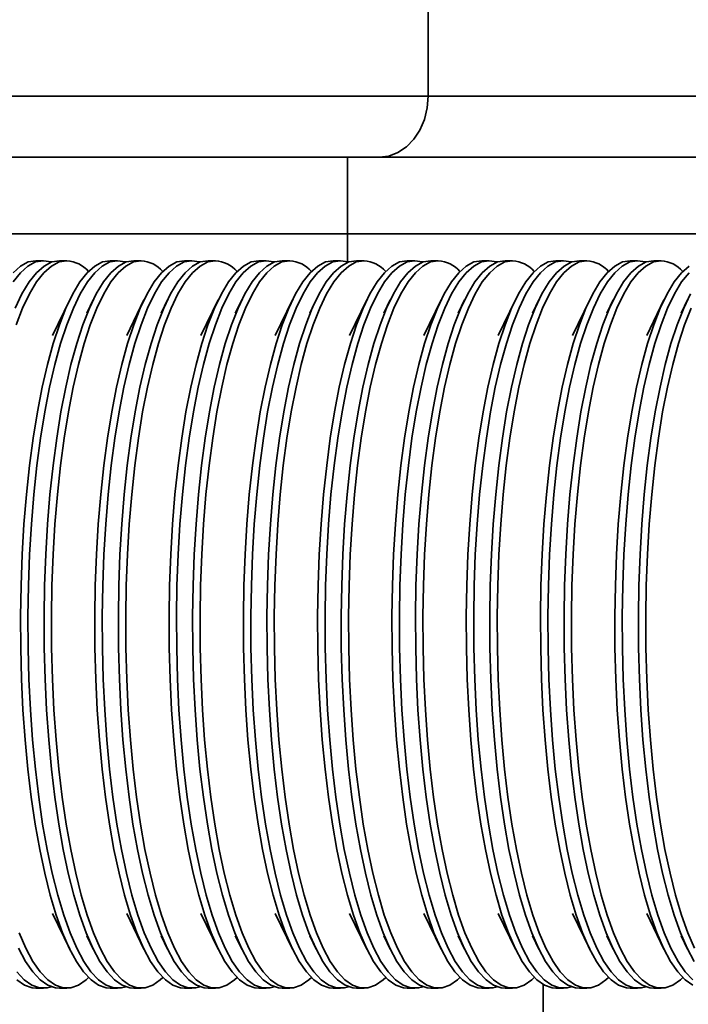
# Model space of a CAD drawing. Header units: millimetres. Extents: x -10540 to 6039, y -7467 to 6433.
# Tile 6 of 236: x -4534 to -4447, y -2374 to -2246. Entities that reach past the tile are written whole.
import ezdxf

# ---------------------------------------------------------------- set-up
doc = ezdxf.new("R2010")
doc.units = ezdxf.units.MM
doc.header["$LTSCALE"] = 8

msp = doc.modelspace()

# ---------------------------------------------------------------- linework, layer by layer
at = {"linetype": 'Continuous', "lineweight": 35}
for p, q in [((-4480.83, -2226.87), (-4480.83, -2255.67)), ((-4560.83, -2255.67), (-4480.83, -2255.67)), ((-4480.83, -2255.67), (-4434.83, -2255.67)), ((-4487.23, -2263.67), (-4560.83, -2263.67)), ((-4441.23, -2263.67), (-4487.23, -2263.67)), ((-4491.36, -2273.67), (-4491.36, -2277.31)), ((-4531.03, -2277.17), (-4532, -2277.17)), ((-4527.97, -2277.17), (-4528.94, -2277.17)), ((-4521.34, -2277.17), (-4522.31, -2277.17)), ((-4518.27, -2277.17), (-4519.24, -2277.17)), ((-4511.65, -2277.17), (-4512.62, -2277.17)), ((-4508.58, -2277.17), (-4509.55, -2277.17)), ((-4501.96, -2277.17), (-4502.93, -2277.17)), ((-4498.89, -2277.17), (-4499.86, -2277.17)), ((-4492.27, -2277.17), (-4493.24, -2277.17)), ((-4489.2, -2277.17), (-4490.17, -2277.17)), ((-4482.58, -2277.17), (-4483.55, -2277.17)), ((-4479.51, -2277.17), (-4480.48, -2277.17)), ((-4472.88, -2277.17), (-4473.85, -2277.17)), ((-4469.82, -2277.17), (-4470.78, -2277.17)), ((-4463.19, -2277.17), (-4464.16, -2277.17)), ((-4460.12, -2277.17), (-4461.09, -2277.17)), ((-4453.5, -2277.17), (-4454.47, -2277.17)), ((-4450.43, -2277.17), (-4451.4, -2277.17)), ((-4527.6, -2282.29), (-4529.85, -2286.92)), ((-4524.53, -2282.29), (-4525.37, -2284.01)), ((-4517.91, -2282.29), (-4520.16, -2286.92)), ((-4514.84, -2282.29), (-4515.68, -2284.01)), ((-4508.22, -2282.29), (-4510.47, -2286.92)), ((-4505.15, -2282.29), (-4505.99, -2284.01)), ((-4498.53, -2282.29), (-4500.78, -2286.92)), ((-4495.46, -2282.29), (-4496.29, -2284.01)), ((-4488.84, -2282.29), (-4491.08, -2286.92)), ((-4485.77, -2282.29), (-4486.6, -2284.01)), ((-4479.14, -2282.29), (-4481.39, -2286.92)), ((-4476.07, -2282.29), (-4476.91, -2284.01)), ((-4469.45, -2282.29), (-4471.7, -2286.92)), ((-4466.38, -2282.29), (-4467.22, -2284.01)), ((-4459.76, -2282.29), (-4462.01, -2286.92)), ((-4456.69, -2282.29), (-4457.53, -2284.01)), ((-4450.07, -2282.29), (-4452.32, -2286.92)), ((-4447, -2282.29), (-4447.83, -2284.01)), ((-4529.85, -2362.41), (-4527.6, -2367.04)), ((-4520.16, -2362.41), (-4517.91, -2367.04)), ((-4510.47, -2362.41), (-4508.22, -2367.04)), ((-4500.78, -2362.41), (-4498.53, -2367.04)), ((-4491.08, -2362.41), (-4488.84, -2367.04)), ((-4481.39, -2362.41), (-4479.14, -2367.04)), ((-4471.7, -2362.41), (-4469.45, -2367.04)), ((-4462.01, -2362.41), (-4459.76, -2367.04)), ((-4452.32, -2362.41), (-4450.07, -2367.04)), ((-4525.37, -2365.32), (-4524.53, -2367.04)), ((-4515.68, -2365.32), (-4514.84, -2367.04)), ((-4505.99, -2365.32), (-4505.15, -2367.04)), ((-4496.29, -2365.32), (-4495.46, -2367.04)), ((-4486.6, -2365.32), (-4485.77, -2367.04)), ((-4476.91, -2365.32), (-4476.07, -2367.04)), ((-4467.22, -2365.32), (-4466.38, -2367.04)), ((-4457.53, -2365.32), (-4456.69, -2367.04)), ((-4447.83, -2365.32), (-4447, -2367.04)), ((-4465.83, -2538.67), (-4465.83, -2371.68)), ((-4532, -2372.17), (-4531.03, -2372.17)), ((-4528.94, -2372.17), (-4527.97, -2372.17)), ((-4522.31, -2372.17), (-4521.34, -2372.17)), ((-4519.24, -2372.17), (-4518.27, -2372.17)), ((-4512.62, -2372.17), (-4511.65, -2372.17)), ((-4509.55, -2372.17), (-4508.58, -2372.17)), ((-4502.93, -2372.17), (-4501.96, -2372.17)), ((-4499.86, -2372.17), (-4498.89, -2372.17)), ((-4493.24, -2372.17), (-4492.27, -2372.17)), ((-4490.17, -2372.17), (-4489.2, -2372.17)), ((-4483.55, -2372.17), (-4482.58, -2372.17)), ((-4480.48, -2372.17), (-4479.51, -2372.17)), ((-4473.85, -2372.17), (-4472.88, -2372.17)), ((-4470.78, -2372.17), (-4469.82, -2372.17)), ((-4464.16, -2372.17), (-4463.19, -2372.17)), ((-4461.09, -2372.17), (-4460.12, -2372.17)), ((-4454.47, -2372.17), (-4453.5, -2372.17)), ((-4451.4, -2372.17), (-4450.43, -2372.17))]:
    msp.add_line(p, q, dxfattribs=at)
at = {"linetype": 'Continuous', "lineweight": 35, "flags": 128}
for points in [[(-4480.83, -2255.67), (-4480.95, -2257.23), (-4481.31, -2258.73), (-4481.9, -2260.11), (-4482.7, -2261.32), (-4483.67, -2262.32), (-4484.78, -2263.06), (-4485.98, -2263.51), (-4487.23, -2263.67)], [(-4491.36, -2273.67), (-4491.36, -2271.72), (-4491.36, -2269.84), (-4491.36, -2268.11), (-4491.36, -2266.6), (-4491.36, -2265.35), (-4491.36, -2264.43), (-4491.36, -2263.86), (-4491.36, -2263.67)], [(-4383.66, -2273.67), (-4403.66, -2273.67), (-4491.36, -2273.67)], [(-4532, -2277.17), (-4533.01, -2277.34), (-4534.01, -2277.87), (-4534.99, -2278.74)], [(-4531.03, -2277.17), (-4532.04, -2277.34), (-4533.04, -2277.87), (-4534.02, -2278.74), (-4534.98, -2279.95)], [(-4528.94, -2277.17), (-4529.94, -2277.34), (-4530.94, -2277.87), (-4531.92, -2278.74), (-4532.89, -2279.95), (-4533.82, -2281.5), (-4534.71, -2283.36)], [(-4527.97, -2277.17), (-4528.97, -2277.34), (-4529.97, -2277.87), (-4530.95, -2278.74), (-4531.92, -2279.95), (-4532.85, -2281.5), (-4533.74, -2283.36), (-4534.6, -2285.53)], [(-4522.31, -2277.17), (-4523.32, -2277.34), (-4524.32, -2277.87), (-4525.3, -2278.74), (-4526.26, -2279.95), (-4527.19, -2281.5), (-4528.09, -2283.36), (-4528.94, -2285.53), (-4529.75, -2287.99), (-4530.5, -2290.72), (-4531.19, -2293.7), (-4531.81, -2296.91), (-4532.36, -2300.33), (-4532.84, -2303.93), (-4533.24, -2307.68), (-4533.56, -2311.55), (-4533.8, -2315.52), (-4533.95, -2319.57), (-4534.01, -2323.64), (-4533.99, -2327.73), (-4533.88, -2331.79), (-4533.69, -2335.8), (-4533.41, -2339.73), (-4533.05, -2343.55), (-4532.61, -2347.23), (-4532.1, -2350.74), (-4531.51, -2354.05), (-4530.85, -2357.15), (-4530.13, -2360.01), (-4529.35, -2362.61), (-4528.52, -2364.92), (-4527.65, -2366.94), (-4526.73, -2368.65), (-4525.78, -2370.03), (-4524.81, -2371.07), (-4523.82, -2371.77), (-4522.82, -2372.12), (-4522.31, -2372.17)], [(-4521.34, -2277.17), (-4522.35, -2277.34), (-4523.35, -2277.87), (-4524.33, -2278.74), (-4525.29, -2279.95), (-4526.23, -2281.5), (-4527.12, -2283.36), (-4527.98, -2285.53), (-4528.78, -2287.99), (-4529.53, -2290.72), (-4530.22, -2293.7), (-4530.84, -2296.91), (-4531.39, -2300.33), (-4531.87, -2303.93), (-4532.27, -2307.68), (-4532.59, -2311.55), (-4532.83, -2315.52), (-4532.98, -2319.57), (-4533.04, -2323.64), (-4533.02, -2327.73), (-4532.91, -2331.79), (-4532.72, -2335.8), (-4532.44, -2339.73), (-4532.08, -2343.55), (-4531.64, -2347.23), (-4531.13, -2350.74), (-4530.54, -2354.05), (-4529.88, -2357.15), (-4529.16, -2360.01), (-4528.38, -2362.61), (-4527.55, -2364.92), (-4526.68, -2366.94), (-4525.76, -2368.65), (-4524.82, -2370.03), (-4523.84, -2371.07), (-4522.85, -2371.77), (-4521.85, -2372.12), (-4520.84, -2372.12), (-4520.29, -2371.97)], [(-4529.98, -2277.36), (-4530.03, -2277.34), (-4531.03, -2277.17)], [(-4519.24, -2277.17), (-4520.25, -2277.34), (-4521.25, -2277.87), (-4522.23, -2278.74), (-4523.19, -2279.95), (-4524.13, -2281.5), (-4525.02, -2283.36), (-4525.88, -2285.53), (-4526.68, -2287.99), (-4527.43, -2290.72), (-4528.12, -2293.7), (-4528.74, -2296.91), (-4529.29, -2300.33), (-4529.77, -2303.93), (-4530.17, -2307.68), (-4530.49, -2311.55), (-4530.73, -2315.52), (-4530.88, -2319.57), (-4530.94, -2323.64), (-4530.92, -2327.73), (-4530.81, -2331.79), (-4530.62, -2335.8), (-4530.34, -2339.73), (-4529.98, -2343.55), (-4529.54, -2347.23), (-4529.03, -2350.74), (-4528.44, -2354.05), (-4527.78, -2357.15), (-4527.06, -2360.01), (-4526.28, -2362.61), (-4525.45, -2364.92), (-4524.58, -2366.94), (-4523.66, -2368.65), (-4522.72, -2370.03), (-4521.74, -2371.07), (-4520.75, -2371.77), (-4519.75, -2372.12), (-4519.24, -2372.17)], [(-4518.27, -2277.17), (-4519.28, -2277.34), (-4520.28, -2277.87), (-4521.26, -2278.74), (-4522.22, -2279.95), (-4523.16, -2281.5), (-4524.05, -2283.36), (-4524.91, -2285.53), (-4525.71, -2287.99), (-4526.46, -2290.72), (-4527.15, -2293.7), (-4527.77, -2296.91), (-4528.33, -2300.33), (-4528.8, -2303.93), (-4529.2, -2307.68), (-4529.52, -2311.55), (-4529.76, -2315.52), (-4529.91, -2319.57), (-4529.98, -2323.64), (-4529.95, -2327.73), (-4529.85, -2331.79), (-4529.65, -2335.8), (-4529.37, -2339.73), (-4529.01, -2343.55), (-4528.57, -2347.23), (-4528.06, -2350.74), (-4527.47, -2354.05), (-4526.81, -2357.15), (-4526.09, -2360.01), (-4525.32, -2362.61), (-4524.49, -2364.92), (-4523.61, -2366.94), (-4522.69, -2368.65), (-4521.75, -2370.03), (-4520.77, -2371.07), (-4519.78, -2371.77), (-4518.78, -2372.12), (-4517.77, -2372.12), (-4516.77, -2371.77), (-4515.78, -2371.07), (-4515.45, -2370.76)], [(-4512.62, -2277.17), (-4513.63, -2277.34), (-4514.63, -2277.87), (-4515.61, -2278.74), (-4516.57, -2279.95), (-4517.5, -2281.5), (-4518.4, -2283.36), (-4519.25, -2285.53), (-4520.06, -2287.99), (-4520.81, -2290.72), (-4521.5, -2293.7), (-4522.12, -2296.91), (-4522.67, -2300.33), (-4523.15, -2303.93), (-4523.55, -2307.68), (-4523.87, -2311.55), (-4524.11, -2315.52), (-4524.26, -2319.57), (-4524.32, -2323.64), (-4524.3, -2327.73), (-4524.19, -2331.79), (-4524, -2335.8), (-4523.72, -2339.73), (-4523.36, -2343.55), (-4522.92, -2347.23), (-4522.4, -2350.74), (-4521.82, -2354.05), (-4521.16, -2357.15), (-4520.44, -2360.01), (-4519.66, -2362.61), (-4518.83, -2364.92), (-4517.96, -2366.94), (-4517.04, -2368.65), (-4516.09, -2370.03), (-4515.12, -2371.07), (-4514.13, -2371.77), (-4513.12, -2372.12), (-4512.62, -2372.17)], [(-4511.65, -2277.17), (-4512.66, -2277.34), (-4513.66, -2277.87), (-4514.64, -2278.74), (-4515.6, -2279.95), (-4516.53, -2281.5), (-4517.43, -2283.36), (-4518.28, -2285.53), (-4519.09, -2287.99), (-4519.84, -2290.72), (-4520.53, -2293.7), (-4521.15, -2296.91), (-4521.7, -2300.33), (-4522.18, -2303.93), (-4522.58, -2307.68), (-4522.9, -2311.55), (-4523.14, -2315.52), (-4523.29, -2319.57), (-4523.35, -2323.64), (-4523.33, -2327.73), (-4523.22, -2331.79), (-4523.03, -2335.8), (-4522.75, -2339.73), (-4522.39, -2343.55), (-4521.95, -2347.23), (-4521.43, -2350.74), (-4520.85, -2354.05), (-4520.19, -2357.15), (-4519.47, -2360.01), (-4518.69, -2362.61), (-4517.86, -2364.92), (-4516.99, -2366.94), (-4516.07, -2368.65), (-4515.12, -2370.03), (-4514.15, -2371.07), (-4513.16, -2371.77), (-4512.15, -2372.12), (-4511.15, -2372.12), (-4510.6, -2371.97)], [(-4520.29, -2277.36), (-4520.34, -2277.34), (-4521.34, -2277.17)], [(-4509.55, -2277.17), (-4510.56, -2277.34), (-4511.56, -2277.87), (-4512.54, -2278.74), (-4513.5, -2279.95), (-4514.43, -2281.5), (-4515.33, -2283.36), (-4516.18, -2285.53), (-4516.99, -2287.99), (-4517.74, -2290.72), (-4518.43, -2293.7), (-4519.05, -2296.91), (-4519.6, -2300.33), (-4520.08, -2303.93), (-4520.48, -2307.68), (-4520.8, -2311.55), (-4521.04, -2315.52), (-4521.19, -2319.57), (-4521.25, -2323.64), (-4521.23, -2327.73), (-4521.12, -2331.79), (-4520.93, -2335.8), (-4520.65, -2339.73), (-4520.29, -2343.55), (-4519.85, -2347.23), (-4519.34, -2350.74), (-4518.75, -2354.05), (-4518.09, -2357.15), (-4517.37, -2360.01), (-4516.59, -2362.61), (-4515.76, -2364.92), (-4514.89, -2366.94), (-4513.97, -2368.65), (-4513.02, -2370.03), (-4512.05, -2371.07), (-4511.06, -2371.77), (-4510.06, -2372.12), (-4509.55, -2372.17)], [(-4508.58, -2277.17), (-4509.59, -2277.34), (-4510.59, -2277.87), (-4511.57, -2278.74), (-4512.53, -2279.95), (-4513.47, -2281.5), (-4514.36, -2283.36), (-4515.22, -2285.53), (-4516.02, -2287.99), (-4516.77, -2290.72), (-4517.46, -2293.7), (-4518.08, -2296.91), (-4518.63, -2300.33), (-4519.11, -2303.93), (-4519.51, -2307.68), (-4519.83, -2311.55), (-4520.07, -2315.52), (-4520.22, -2319.57), (-4520.28, -2323.64), (-4520.26, -2327.73), (-4520.15, -2331.79), (-4519.96, -2335.8), (-4519.68, -2339.73), (-4519.32, -2343.55), (-4518.88, -2347.23), (-4518.37, -2350.74), (-4517.78, -2354.05), (-4517.12, -2357.15), (-4516.4, -2360.01), (-4515.62, -2362.61), (-4514.79, -2364.92), (-4513.92, -2366.94), (-4513, -2368.65), (-4512.06, -2370.03), (-4511.08, -2371.07), (-4510.09, -2371.77), (-4509.09, -2372.12), (-4508.08, -2372.12), (-4507.08, -2371.77), (-4506.08, -2371.07), (-4505.76, -2370.76)], [(-4502.93, -2277.17), (-4503.93, -2277.34), (-4504.93, -2277.87), (-4505.92, -2278.74), (-4506.88, -2279.95), (-4507.81, -2281.5), (-4508.71, -2283.36), (-4509.56, -2285.53), (-4510.37, -2287.99), (-4511.11, -2290.72), (-4511.8, -2293.7), (-4512.43, -2296.91), (-4512.98, -2300.33), (-4513.46, -2303.93), (-4513.86, -2307.68), (-4514.18, -2311.55), (-4514.41, -2315.52), (-4514.56, -2319.57), (-4514.63, -2323.64), (-4514.61, -2327.73), (-4514.5, -2331.79), (-4514.31, -2335.8), (-4514.03, -2339.73), (-4513.67, -2343.55), (-4513.23, -2347.23), (-4512.71, -2350.74), (-4512.12, -2354.05), (-4511.47, -2357.15), (-4510.75, -2360.01), (-4509.97, -2362.61), (-4509.14, -2364.92), (-4508.26, -2366.94), (-4507.35, -2368.65), (-4506.4, -2370.03), (-4505.43, -2371.07), (-4504.44, -2371.77), (-4503.43, -2372.12), (-4502.93, -2372.17)], [(-4501.96, -2277.17), (-4502.97, -2277.34), (-4503.96, -2277.87), (-4504.95, -2278.74), (-4505.91, -2279.95), (-4506.84, -2281.5), (-4507.74, -2283.36), (-4508.59, -2285.53), (-4509.4, -2287.99), (-4510.15, -2290.72), (-4510.83, -2293.7), (-4511.46, -2296.91), (-4512.01, -2300.33), (-4512.49, -2303.93), (-4512.89, -2307.68), (-4513.21, -2311.55), (-4513.44, -2315.52), (-4513.6, -2319.57), (-4513.66, -2323.64), (-4513.64, -2327.73), (-4513.53, -2331.79), (-4513.34, -2335.8), (-4513.06, -2339.73), (-4512.7, -2343.55), (-4512.26, -2347.23), (-4511.74, -2350.74), (-4511.15, -2354.05), (-4510.5, -2357.15), (-4509.78, -2360.01), (-4509, -2362.61), (-4508.17, -2364.92), (-4507.3, -2366.94), (-4506.38, -2368.65), (-4505.43, -2370.03), (-4504.46, -2371.07), (-4503.47, -2371.77), (-4502.46, -2372.12), (-4501.46, -2372.12), (-4500.91, -2371.97)], [(-4510.6, -2277.36), (-4510.65, -2277.34), (-4511.65, -2277.17)], [(-4499.86, -2277.17), (-4500.87, -2277.34), (-4501.86, -2277.87), (-4502.85, -2278.74), (-4503.81, -2279.95), (-4504.74, -2281.5), (-4505.64, -2283.36), (-4506.49, -2285.53), (-4507.3, -2287.99), (-4508.05, -2290.72), (-4508.74, -2293.7), (-4509.36, -2296.91), (-4509.91, -2300.33), (-4510.39, -2303.93), (-4510.79, -2307.68), (-4511.11, -2311.55), (-4511.35, -2315.52), (-4511.5, -2319.57), (-4511.56, -2323.64), (-4511.54, -2327.73), (-4511.43, -2331.79), (-4511.24, -2335.8), (-4510.96, -2339.73), (-4510.6, -2343.55), (-4510.16, -2347.23), (-4509.64, -2350.74), (-4509.06, -2354.05), (-4508.4, -2357.15), (-4507.68, -2360.01), (-4506.9, -2362.61), (-4506.07, -2364.92), (-4505.2, -2366.94), (-4504.28, -2368.65), (-4503.33, -2370.03), (-4502.36, -2371.07), (-4501.37, -2371.77), (-4500.36, -2372.12), (-4499.86, -2372.17)], [(-4498.89, -2277.17), (-4499.9, -2277.34), (-4500.9, -2277.87), (-4501.88, -2278.74), (-4502.84, -2279.95), (-4503.77, -2281.5), (-4504.67, -2283.36), (-4505.52, -2285.53), (-4506.33, -2287.99), (-4507.08, -2290.72), (-4507.77, -2293.7), (-4508.39, -2296.91), (-4508.94, -2300.33), (-4509.42, -2303.93), (-4509.82, -2307.68), (-4510.14, -2311.55), (-4510.38, -2315.52), (-4510.53, -2319.57), (-4510.59, -2323.64), (-4510.57, -2327.73), (-4510.46, -2331.79), (-4510.27, -2335.8), (-4509.99, -2339.73), (-4509.63, -2343.55), (-4509.19, -2347.23), (-4508.67, -2350.74), (-4508.09, -2354.05), (-4507.43, -2357.15), (-4506.71, -2360.01), (-4505.93, -2362.61), (-4505.1, -2364.92), (-4504.23, -2366.94), (-4503.31, -2368.65), (-4502.36, -2370.03), (-4501.39, -2371.07), (-4500.4, -2371.77), (-4499.39, -2372.12), (-4498.39, -2372.12), (-4497.38, -2371.77), (-4496.39, -2371.07), (-4496.06, -2370.76)], [(-4493.24, -2277.17), (-4494.24, -2277.34), (-4495.24, -2277.87), (-4496.23, -2278.74), (-4497.19, -2279.95), (-4498.12, -2281.5), (-4499.02, -2283.36), (-4499.87, -2285.53), (-4500.67, -2287.99), (-4501.42, -2290.72), (-4502.11, -2293.7), (-4502.74, -2296.91), (-4503.29, -2300.33), (-4503.77, -2303.93), (-4504.17, -2307.68), (-4504.49, -2311.55), (-4504.72, -2315.52), (-4504.87, -2319.57), (-4504.94, -2323.64), (-4504.92, -2327.73), (-4504.81, -2331.79), (-4504.61, -2335.8), (-4504.34, -2339.73), (-4503.98, -2343.55), (-4503.54, -2347.23), (-4503.02, -2350.74), (-4502.43, -2354.05), (-4501.78, -2357.15), (-4501.06, -2360.01), (-4500.28, -2362.61), (-4499.45, -2364.92), (-4498.57, -2366.94), (-4497.66, -2368.65), (-4496.71, -2370.03), (-4495.74, -2371.07), (-4494.74, -2371.77), (-4493.74, -2372.12), (-4493.24, -2372.17)], [(-4492.27, -2277.17), (-4493.27, -2277.34), (-4494.27, -2277.87), (-4495.26, -2278.74), (-4496.22, -2279.95), (-4497.15, -2281.5), (-4498.05, -2283.36), (-4498.9, -2285.53), (-4499.7, -2287.99), (-4500.45, -2290.72), (-4501.14, -2293.7), (-4501.77, -2296.91), (-4502.32, -2300.33), (-4502.8, -2303.93), (-4503.2, -2307.68), (-4503.52, -2311.55), (-4503.75, -2315.52), (-4503.9, -2319.57), (-4503.97, -2323.64), (-4503.95, -2327.73), (-4503.84, -2331.79), (-4503.65, -2335.8), (-4503.37, -2339.73), (-4503.01, -2343.55), (-4502.57, -2347.23), (-4502.05, -2350.74), (-4501.46, -2354.05), (-4500.81, -2357.15), (-4500.09, -2360.01), (-4499.31, -2362.61), (-4498.48, -2364.92), (-4497.6, -2366.94), (-4496.69, -2368.65), (-4495.74, -2370.03), (-4494.77, -2371.07), (-4493.77, -2371.77), (-4492.77, -2372.12), (-4491.76, -2372.12), (-4491.22, -2371.97)], [(-4500.91, -2277.36), (-4500.95, -2277.34), (-4501.96, -2277.17)], [(-4490.17, -2277.17), (-4491.17, -2277.34), (-4492.17, -2277.87), (-4493.16, -2278.74), (-4494.12, -2279.95), (-4495.05, -2281.5), (-4495.95, -2283.36), (-4496.8, -2285.53), (-4497.61, -2287.99), (-4498.35, -2290.72), (-4499.04, -2293.7), (-4499.67, -2296.91), (-4500.22, -2300.33), (-4500.7, -2303.93), (-4501.1, -2307.68), (-4501.42, -2311.55), (-4501.65, -2315.52), (-4501.8, -2319.57), (-4501.87, -2323.64), (-4501.85, -2327.73), (-4501.74, -2331.79), (-4501.55, -2335.8), (-4501.27, -2339.73), (-4500.91, -2343.55), (-4500.47, -2347.23), (-4499.95, -2350.74), (-4499.36, -2354.05), (-4498.71, -2357.15), (-4497.99, -2360.01), (-4497.21, -2362.61), (-4496.38, -2364.92), (-4495.5, -2366.94), (-4494.59, -2368.65), (-4493.64, -2370.03), (-4492.67, -2371.07), (-4491.68, -2371.77), (-4490.67, -2372.12), (-4490.17, -2372.17)], [(-4489.2, -2277.17), (-4490.21, -2277.34), (-4491.2, -2277.87), (-4492.19, -2278.74), (-4493.15, -2279.95), (-4494.08, -2281.5), (-4494.98, -2283.36), (-4495.83, -2285.53), (-4496.64, -2287.99), (-4497.39, -2290.72), (-4498.07, -2293.7), (-4498.7, -2296.91), (-4499.25, -2300.33), (-4499.73, -2303.93), (-4500.13, -2307.68), (-4500.45, -2311.55), (-4500.68, -2315.52), (-4500.84, -2319.57), (-4500.9, -2323.64), (-4500.88, -2327.73), (-4500.77, -2331.79), (-4500.58, -2335.8), (-4500.3, -2339.73), (-4499.94, -2343.55), (-4499.5, -2347.23), (-4498.98, -2350.74), (-4498.39, -2354.05), (-4497.74, -2357.15), (-4497.02, -2360.01), (-4496.24, -2362.61), (-4495.41, -2364.92), (-4494.53, -2366.94), (-4493.62, -2368.65), (-4492.67, -2370.03), (-4491.7, -2371.07), (-4490.71, -2371.77), (-4489.7, -2372.12), (-4488.7, -2372.12), (-4487.69, -2371.77), (-4486.7, -2371.07), (-4486.37, -2370.76)], [(-4483.55, -2277.17), (-4484.55, -2277.34), (-4485.55, -2277.87), (-4486.53, -2278.74), (-4487.5, -2279.95), (-4488.43, -2281.5), (-4489.32, -2283.36), (-4490.18, -2285.53), (-4490.98, -2287.99), (-4491.73, -2290.72), (-4492.42, -2293.7), (-4493.04, -2296.91), (-4493.6, -2300.33), (-4494.07, -2303.93), (-4494.47, -2307.68), (-4494.79, -2311.55), (-4495.03, -2315.52), (-4495.18, -2319.57), (-4495.25, -2323.64), (-4495.22, -2327.73), (-4495.12, -2331.79), (-4494.92, -2335.8), (-4494.64, -2339.73), (-4494.28, -2343.55), (-4493.84, -2347.23), (-4493.33, -2350.74), (-4492.74, -2354.05), (-4492.08, -2357.15), (-4491.36, -2360.01), (-4490.59, -2362.61), (-4489.76, -2364.92), (-4488.88, -2366.94), (-4487.97, -2368.65), (-4487.02, -2370.03), (-4486.04, -2371.07), (-4485.05, -2371.77), (-4484.05, -2372.12), (-4483.55, -2372.17)], [(-4482.58, -2277.17), (-4483.58, -2277.34), (-4484.58, -2277.87), (-4485.56, -2278.74), (-4486.53, -2279.95), (-4487.46, -2281.5), (-4488.36, -2283.36), (-4489.21, -2285.53), (-4490.01, -2287.99), (-4490.76, -2290.72), (-4491.45, -2293.7), (-4492.07, -2296.91), (-4492.63, -2300.33), (-4493.11, -2303.93), (-4493.51, -2307.68), (-4493.82, -2311.55), (-4494.06, -2315.52), (-4494.21, -2319.57), (-4494.28, -2323.64), (-4494.26, -2327.73), (-4494.15, -2331.79), (-4493.95, -2335.8), (-4493.68, -2339.73), (-4493.32, -2343.55), (-4492.88, -2347.23), (-4492.36, -2350.74), (-4491.77, -2354.05), (-4491.11, -2357.15), (-4490.39, -2360.01), (-4489.62, -2362.61), (-4488.79, -2364.92), (-4487.91, -2366.94), (-4487, -2368.65), (-4486.05, -2370.03), (-4485.08, -2371.07), (-4484.08, -2371.77), (-4483.08, -2372.12), (-4482.07, -2372.12), (-4481.53, -2371.97)], [(-4491.22, -2277.36), (-4491.26, -2277.34), (-4492.27, -2277.17)], [(-4480.48, -2277.17), (-4481.48, -2277.34), (-4482.48, -2277.87), (-4483.47, -2278.74), (-4484.43, -2279.95), (-4485.36, -2281.5), (-4486.26, -2283.36), (-4487.11, -2285.53), (-4487.91, -2287.99), (-4488.66, -2290.72), (-4489.35, -2293.7), (-4489.97, -2296.91), (-4490.53, -2300.33), (-4491.01, -2303.93), (-4491.41, -2307.68), (-4491.73, -2311.55), (-4491.96, -2315.52), (-4492.11, -2319.57), (-4492.18, -2323.64), (-4492.16, -2327.73), (-4492.05, -2331.79), (-4491.85, -2335.8), (-4491.58, -2339.73), (-4491.22, -2343.55), (-4490.78, -2347.23), (-4490.26, -2350.74), (-4489.67, -2354.05), (-4489.02, -2357.15), (-4488.3, -2360.01), (-4487.52, -2362.61), (-4486.69, -2364.92), (-4485.81, -2366.94), (-4484.9, -2368.65), (-4483.95, -2370.03), (-4482.98, -2371.07), (-4481.98, -2371.77), (-4480.98, -2372.12), (-4480.48, -2372.17)], [(-4479.51, -2277.17), (-4480.51, -2277.34), (-4481.51, -2277.87), (-4482.5, -2278.74), (-4483.46, -2279.95), (-4484.39, -2281.5), (-4485.29, -2283.36), (-4486.14, -2285.53), (-4486.94, -2287.99), (-4487.69, -2290.72), (-4488.38, -2293.7), (-4489.01, -2296.91), (-4489.56, -2300.33), (-4490.04, -2303.93), (-4490.44, -2307.68), (-4490.76, -2311.55), (-4490.99, -2315.52), (-4491.14, -2319.57), (-4491.21, -2323.64), (-4491.19, -2327.73), (-4491.08, -2331.79), (-4490.88, -2335.8), (-4490.61, -2339.73), (-4490.25, -2343.55), (-4489.81, -2347.23), (-4489.29, -2350.74), (-4488.7, -2354.05), (-4488.05, -2357.15), (-4487.33, -2360.01), (-4486.55, -2362.61), (-4485.72, -2364.92), (-4484.84, -2366.94), (-4483.93, -2368.65), (-4482.98, -2370.03), (-4482.01, -2371.07), (-4481.01, -2371.77), (-4480.01, -2372.12), (-4479, -2372.12), (-4478, -2371.77), (-4477.01, -2371.07), (-4476.68, -2370.76)], [(-4473.85, -2277.17), (-4474.86, -2277.34), (-4475.86, -2277.87), (-4476.84, -2278.74), (-4477.8, -2279.95), (-4478.74, -2281.5), (-4479.63, -2283.36), (-4480.49, -2285.53), (-4481.29, -2287.99), (-4482.04, -2290.72), (-4482.73, -2293.7), (-4483.35, -2296.91), (-4483.9, -2300.33), (-4484.38, -2303.93), (-4484.78, -2307.68), (-4485.1, -2311.55), (-4485.34, -2315.52), (-4485.49, -2319.57), (-4485.55, -2323.64), (-4485.53, -2327.73), (-4485.42, -2331.79), (-4485.23, -2335.8), (-4484.95, -2339.73), (-4484.59, -2343.55), (-4484.15, -2347.23), (-4483.64, -2350.74), (-4483.05, -2354.05), (-4482.39, -2357.15), (-4481.67, -2360.01), (-4480.89, -2362.61), (-4480.07, -2364.92), (-4479.19, -2366.94), (-4478.27, -2368.65), (-4477.33, -2370.03), (-4476.35, -2371.07), (-4475.36, -2371.77), (-4474.36, -2372.12), (-4473.85, -2372.17)], [(-4472.88, -2277.17), (-4473.89, -2277.34), (-4474.89, -2277.87), (-4475.87, -2278.74), (-4476.83, -2279.95), (-4477.77, -2281.5), (-4478.66, -2283.36), (-4479.52, -2285.53), (-4480.32, -2287.99), (-4481.07, -2290.72), (-4481.76, -2293.7), (-4482.38, -2296.91), (-4482.94, -2300.33), (-4483.41, -2303.93), (-4483.81, -2307.68), (-4484.13, -2311.55), (-4484.37, -2315.52), (-4484.52, -2319.57), (-4484.59, -2323.64), (-4484.56, -2327.73), (-4484.46, -2331.79), (-4484.26, -2335.8), (-4483.98, -2339.73), (-4483.62, -2343.55), (-4483.18, -2347.23), (-4482.67, -2350.74), (-4482.08, -2354.05), (-4481.42, -2357.15), (-4480.7, -2360.01), (-4479.93, -2362.61), (-4479.1, -2364.92), (-4478.22, -2366.94), (-4477.31, -2368.65), (-4476.36, -2370.03), (-4475.38, -2371.07), (-4474.39, -2371.77), (-4473.39, -2372.12), (-4472.38, -2372.12), (-4471.83, -2371.97)], [(-4481.53, -2277.36), (-4481.57, -2277.34), (-4482.58, -2277.17)], [(-4470.78, -2277.17), (-4471.79, -2277.34), (-4472.79, -2277.87), (-4473.77, -2278.74), (-4474.74, -2279.95), (-4475.67, -2281.5), (-4476.56, -2283.36), (-4477.42, -2285.53), (-4478.22, -2287.99), (-4478.97, -2290.72), (-4479.66, -2293.7), (-4480.28, -2296.91), (-4480.84, -2300.33), (-4481.31, -2303.93), (-4481.71, -2307.68), (-4482.03, -2311.55), (-4482.27, -2315.52), (-4482.42, -2319.57), (-4482.49, -2323.64), (-4482.46, -2327.73), (-4482.36, -2331.79), (-4482.16, -2335.8), (-4481.88, -2339.73), (-4481.52, -2343.55), (-4481.08, -2347.23), (-4480.57, -2350.74), (-4479.98, -2354.05), (-4479.32, -2357.15), (-4478.6, -2360.01), (-4477.83, -2362.61), (-4477, -2364.92), (-4476.12, -2366.94), (-4475.21, -2368.65), (-4474.26, -2370.03), (-4473.28, -2371.07), (-4472.29, -2371.77), (-4471.29, -2372.12), (-4470.78, -2372.17)], [(-4469.82, -2277.17), (-4470.82, -2277.34), (-4471.82, -2277.87), (-4472.8, -2278.74), (-4473.77, -2279.95), (-4474.7, -2281.5), (-4475.59, -2283.36), (-4476.45, -2285.53), (-4477.25, -2287.99), (-4478, -2290.72), (-4478.69, -2293.7), (-4479.31, -2296.91), (-4479.87, -2300.33), (-4480.34, -2303.93), (-4480.75, -2307.68), (-4481.06, -2311.55), (-4481.3, -2315.52), (-4481.45, -2319.57), (-4481.52, -2323.64), (-4481.5, -2327.73), (-4481.39, -2331.79), (-4481.19, -2335.8), (-4480.92, -2339.73), (-4480.55, -2343.55), (-4480.12, -2347.23), (-4479.6, -2350.74), (-4479.01, -2354.05), (-4478.35, -2357.15), (-4477.63, -2360.01), (-4476.86, -2362.61), (-4476.03, -2364.92), (-4475.15, -2366.94), (-4474.24, -2368.65), (-4473.29, -2370.03), (-4472.31, -2371.07), (-4471.32, -2371.77), (-4470.32, -2372.12), (-4469.31, -2372.12), (-4468.31, -2371.77), (-4467.32, -2371.07), (-4466.99, -2370.76)], [(-4464.16, -2277.17), (-4465.17, -2277.34), (-4466.17, -2277.87), (-4467.15, -2278.74), (-4468.11, -2279.95), (-4469.04, -2281.5), (-4469.94, -2283.36), (-4470.79, -2285.53), (-4471.6, -2287.99), (-4472.35, -2290.72), (-4473.04, -2293.7), (-4473.66, -2296.91), (-4474.21, -2300.33), (-4474.69, -2303.93), (-4475.09, -2307.68), (-4475.41, -2311.55), (-4475.65, -2315.52), (-4475.8, -2319.57), (-4475.86, -2323.64), (-4475.84, -2327.73), (-4475.73, -2331.79), (-4475.54, -2335.8), (-4475.26, -2339.73), (-4474.9, -2343.55), (-4474.46, -2347.23), (-4473.95, -2350.74), (-4473.36, -2354.05), (-4472.7, -2357.15), (-4471.98, -2360.01), (-4471.2, -2362.61), (-4470.37, -2364.92), (-4469.5, -2366.94), (-4468.58, -2368.65), (-4467.63, -2370.03), (-4466.66, -2371.07), (-4465.67, -2371.77), (-4464.67, -2372.12), (-4464.16, -2372.17)], [(-4463.19, -2277.17), (-4464.2, -2277.34), (-4465.2, -2277.87), (-4466.18, -2278.74), (-4467.14, -2279.95), (-4468.08, -2281.5), (-4468.97, -2283.36), (-4469.83, -2285.53), (-4470.63, -2287.99), (-4471.38, -2290.72), (-4472.07, -2293.7), (-4472.69, -2296.91), (-4473.24, -2300.33), (-4473.72, -2303.93), (-4474.12, -2307.68), (-4474.44, -2311.55), (-4474.68, -2315.52), (-4474.83, -2319.57), (-4474.89, -2323.64), (-4474.87, -2327.73), (-4474.76, -2331.79), (-4474.57, -2335.8), (-4474.29, -2339.73), (-4473.93, -2343.55), (-4473.49, -2347.23), (-4472.98, -2350.74), (-4472.39, -2354.05), (-4471.73, -2357.15), (-4471.01, -2360.01), (-4470.23, -2362.61), (-4469.4, -2364.92), (-4468.53, -2366.94), (-4467.61, -2368.65), (-4466.67, -2370.03), (-4465.69, -2371.07), (-4464.7, -2371.77), (-4463.7, -2372.12), (-4462.69, -2372.12), (-4462.14, -2371.97)], [(-4471.83, -2277.36), (-4471.88, -2277.34), (-4472.88, -2277.17)], [(-4461.09, -2277.17), (-4462.1, -2277.34), (-4463.1, -2277.87), (-4464.08, -2278.74), (-4465.04, -2279.95), (-4465.98, -2281.5), (-4466.87, -2283.36), (-4467.73, -2285.53), (-4468.53, -2287.99), (-4469.28, -2290.72), (-4469.97, -2293.7), (-4470.59, -2296.91), (-4471.14, -2300.33), (-4471.62, -2303.93), (-4472.02, -2307.68), (-4472.34, -2311.55), (-4472.58, -2315.52), (-4472.73, -2319.57), (-4472.79, -2323.64), (-4472.77, -2327.73), (-4472.66, -2331.79), (-4472.47, -2335.8), (-4472.19, -2339.73), (-4471.83, -2343.55), (-4471.39, -2347.23), (-4470.88, -2350.74), (-4470.29, -2354.05), (-4469.63, -2357.15), (-4468.91, -2360.01), (-4468.13, -2362.61), (-4467.3, -2364.92), (-4466.43, -2366.94), (-4465.51, -2368.65), (-4464.57, -2370.03), (-4463.59, -2371.07), (-4462.6, -2371.77), (-4461.6, -2372.12), (-4461.09, -2372.17)], [(-4460.12, -2277.17), (-4461.13, -2277.34), (-4462.13, -2277.87), (-4463.11, -2278.74), (-4464.07, -2279.95), (-4465.01, -2281.5), (-4465.9, -2283.36), (-4466.76, -2285.53), (-4467.56, -2287.99), (-4468.31, -2290.72), (-4469, -2293.7), (-4469.62, -2296.91), (-4470.17, -2300.33), (-4470.65, -2303.93), (-4471.05, -2307.68), (-4471.37, -2311.55), (-4471.61, -2315.52), (-4471.76, -2319.57), (-4471.83, -2323.64), (-4471.8, -2327.73), (-4471.7, -2331.79), (-4471.5, -2335.8), (-4471.22, -2339.73), (-4470.86, -2343.55), (-4470.42, -2347.23), (-4469.91, -2350.74), (-4469.32, -2354.05), (-4468.66, -2357.15), (-4467.94, -2360.01), (-4467.17, -2362.61), (-4466.34, -2364.92), (-4465.46, -2366.94), (-4464.54, -2368.65), (-4463.6, -2370.03), (-4462.62, -2371.07), (-4461.63, -2371.77), (-4460.63, -2372.12), (-4459.62, -2372.12), (-4458.62, -2371.77), (-4457.63, -2371.07), (-4457.3, -2370.76)], [(-4454.47, -2277.17), (-4455.48, -2277.34), (-4456.47, -2277.87), (-4457.46, -2278.74), (-4458.42, -2279.95), (-4459.35, -2281.5), (-4460.25, -2283.36), (-4461.1, -2285.53), (-4461.91, -2287.99), (-4462.66, -2290.72), (-4463.35, -2293.7), (-4463.97, -2296.91), (-4464.52, -2300.33), (-4465, -2303.93), (-4465.4, -2307.68), (-4465.72, -2311.55), (-4465.96, -2315.52), (-4466.11, -2319.57), (-4466.17, -2323.64), (-4466.15, -2327.73), (-4466.04, -2331.79), (-4465.85, -2335.8), (-4465.57, -2339.73), (-4465.21, -2343.55), (-4464.77, -2347.23), (-4464.25, -2350.74), (-4463.67, -2354.05), (-4463.01, -2357.15), (-4462.29, -2360.01), (-4461.51, -2362.61), (-4460.68, -2364.92), (-4459.81, -2366.94), (-4458.89, -2368.65), (-4457.94, -2370.03), (-4456.97, -2371.07), (-4455.98, -2371.77), (-4454.97, -2372.12), (-4454.47, -2372.17)], [(-4453.5, -2277.17), (-4454.51, -2277.34), (-4455.51, -2277.87), (-4456.49, -2278.74), (-4457.45, -2279.95), (-4458.38, -2281.5), (-4459.28, -2283.36), (-4460.13, -2285.53), (-4460.94, -2287.99), (-4461.69, -2290.72), (-4462.38, -2293.7), (-4463, -2296.91), (-4463.55, -2300.33), (-4464.03, -2303.93), (-4464.43, -2307.68), (-4464.75, -2311.55), (-4464.99, -2315.52), (-4465.14, -2319.57), (-4465.2, -2323.64), (-4465.18, -2327.73), (-4465.07, -2331.79), (-4464.88, -2335.8), (-4464.6, -2339.73), (-4464.24, -2343.55), (-4463.8, -2347.23), (-4463.28, -2350.74), (-4462.7, -2354.05), (-4462.04, -2357.15), (-4461.32, -2360.01), (-4460.54, -2362.61), (-4459.71, -2364.92), (-4458.84, -2366.94), (-4457.92, -2368.65), (-4456.97, -2370.03), (-4456, -2371.07), (-4455.01, -2371.77), (-4454, -2372.12), (-4453, -2372.12), (-4452.45, -2371.97)], [(-4462.14, -2277.36), (-4462.19, -2277.34), (-4463.19, -2277.17)], [(-4451.4, -2277.17), (-4452.41, -2277.34), (-4453.41, -2277.87), (-4454.39, -2278.74), (-4455.35, -2279.95), (-4456.28, -2281.5), (-4457.18, -2283.36), (-4458.03, -2285.53), (-4458.84, -2287.99), (-4459.59, -2290.72), (-4460.28, -2293.7), (-4460.9, -2296.91), (-4461.45, -2300.33), (-4461.93, -2303.93), (-4462.33, -2307.68), (-4462.65, -2311.55), (-4462.89, -2315.52), (-4463.04, -2319.57), (-4463.1, -2323.64), (-4463.08, -2327.73), (-4462.97, -2331.79), (-4462.78, -2335.8), (-4462.5, -2339.73), (-4462.14, -2343.55), (-4461.7, -2347.23), (-4461.19, -2350.74), (-4460.6, -2354.05), (-4459.94, -2357.15), (-4459.22, -2360.01), (-4458.44, -2362.61), (-4457.61, -2364.92), (-4456.74, -2366.94), (-4455.82, -2368.65), (-4454.87, -2370.03), (-4453.9, -2371.07), (-4452.91, -2371.77), (-4451.91, -2372.12), (-4451.4, -2372.17)], [(-4450.43, -2277.17), (-4451.44, -2277.34), (-4452.44, -2277.87), (-4453.42, -2278.74), (-4454.38, -2279.95), (-4455.32, -2281.5), (-4456.21, -2283.36), (-4457.06, -2285.53), (-4457.87, -2287.99), (-4458.62, -2290.72), (-4459.31, -2293.7), (-4459.93, -2296.91), (-4460.48, -2300.33), (-4460.96, -2303.93), (-4461.36, -2307.68), (-4461.68, -2311.55), (-4461.92, -2315.52), (-4462.07, -2319.57), (-4462.13, -2323.64), (-4462.11, -2327.73), (-4462, -2331.79), (-4461.81, -2335.8), (-4461.53, -2339.73), (-4461.17, -2343.55), (-4460.73, -2347.23), (-4460.22, -2350.74), (-4459.63, -2354.05), (-4458.97, -2357.15), (-4458.25, -2360.01), (-4457.47, -2362.61), (-4456.64, -2364.92), (-4455.77, -2366.94), (-4454.85, -2368.65), (-4453.91, -2370.03), (-4452.93, -2371.07), (-4451.94, -2371.77), (-4450.94, -2372.12), (-4449.93, -2372.12), (-4448.93, -2371.77), (-4447.93, -2371.07), (-4447.61, -2370.76)], [(-4446.78, -2277.87), (-4447.77, -2278.74), (-4448.73, -2279.95), (-4449.66, -2281.5), (-4450.56, -2283.36), (-4451.41, -2285.53), (-4452.22, -2287.99), (-4452.96, -2290.72), (-4453.65, -2293.7), (-4454.28, -2296.91), (-4454.83, -2300.33), (-4455.31, -2303.93), (-4455.71, -2307.68), (-4456.03, -2311.55), (-4456.26, -2315.52), (-4456.41, -2319.57), (-4456.48, -2323.64), (-4456.46, -2327.73), (-4456.35, -2331.79), (-4456.16, -2335.8), (-4455.88, -2339.73), (-4455.52, -2343.55), (-4455.08, -2347.23), (-4454.56, -2350.74), (-4453.97, -2354.05), (-4453.32, -2357.15), (-4452.6, -2360.01), (-4451.82, -2362.61), (-4450.99, -2364.92), (-4450.11, -2366.94), (-4449.2, -2368.65), (-4448.25, -2370.03), (-4447.28, -2371.07), (-4446.29, -2371.77)], [(-4452.45, -2277.36), (-4452.49, -2277.34), (-4453.5, -2277.17)], [(-4446.8, -2278.74), (-4447.76, -2279.95), (-4448.69, -2281.5), (-4449.59, -2283.36), (-4450.44, -2285.53), (-4451.25, -2287.99), (-4452, -2290.72), (-4452.68, -2293.7), (-4453.31, -2296.91), (-4453.86, -2300.33), (-4454.34, -2303.93), (-4454.74, -2307.68), (-4455.06, -2311.55), (-4455.29, -2315.52), (-4455.45, -2319.57), (-4455.51, -2323.64), (-4455.49, -2327.73), (-4455.38, -2331.79), (-4455.19, -2335.8), (-4454.91, -2339.73), (-4454.55, -2343.55), (-4454.11, -2347.23), (-4453.59, -2350.74), (-4453, -2354.05), (-4452.35, -2357.15), (-4451.63, -2360.01), (-4450.85, -2362.61), (-4450.02, -2364.92), (-4449.15, -2366.94), (-4448.23, -2368.65), (-4447.28, -2370.03), (-4446.31, -2371.07)], [(-4446.59, -2281.5), (-4447.49, -2283.36), (-4448.34, -2285.53), (-4449.15, -2287.99), (-4449.9, -2290.72), (-4450.58, -2293.7), (-4451.21, -2296.91), (-4451.76, -2300.33), (-4452.24, -2303.93), (-4452.64, -2307.68), (-4452.96, -2311.55), (-4453.19, -2315.52), (-4453.35, -2319.57), (-4453.41, -2323.64), (-4453.39, -2327.73), (-4453.28, -2331.79), (-4453.09, -2335.8), (-4452.81, -2339.73), (-4452.45, -2343.55), (-4452.01, -2347.23), (-4451.49, -2350.74), (-4450.9, -2354.05), (-4450.25, -2357.15), (-4449.53, -2360.01), (-4448.75, -2362.61), (-4447.92, -2364.92), (-4447.05, -2366.94), (-4446.13, -2368.65)], [(-4446.52, -2283.36), (-4447.37, -2285.53), (-4448.18, -2287.99), (-4448.93, -2290.72), (-4449.62, -2293.7), (-4450.24, -2296.91), (-4450.79, -2300.33), (-4451.27, -2303.93), (-4451.67, -2307.68), (-4451.99, -2311.55), (-4452.23, -2315.52), (-4452.38, -2319.57), (-4452.44, -2323.64), (-4452.42, -2327.73), (-4452.31, -2331.79), (-4452.12, -2335.8), (-4451.84, -2339.73), (-4451.48, -2343.55), (-4451.04, -2347.23), (-4450.52, -2350.74), (-4449.94, -2354.05), (-4449.28, -2357.15), (-4448.56, -2360.01), (-4447.78, -2362.61), (-4446.95, -2364.92), (-4446.08, -2366.94)], [(-4534.18, -2364.92), (-4533.3, -2366.94), (-4532.39, -2368.65), (-4531.44, -2370.03), (-4530.46, -2371.07), (-4529.47, -2371.77), (-4528.47, -2372.12), (-4527.46, -2372.12), (-4526.46, -2371.77), (-4525.47, -2371.07), (-4525.14, -2370.76)], [(-4534.27, -2366.94), (-4533.36, -2368.65), (-4532.41, -2370.03), (-4531.43, -2371.07), (-4530.44, -2371.77), (-4529.44, -2372.12), (-4528.94, -2372.17)], [(-4534.51, -2370.03), (-4533.53, -2371.07), (-4532.54, -2371.77), (-4531.54, -2372.12), (-4530.53, -2372.12), (-4529.98, -2371.97)], [(-4534.5, -2371.07), (-4533.51, -2371.77), (-4532.51, -2372.12), (-4532, -2372.17)]]:
    msp.add_lwpolyline(points, dxfattribs=at)
at = {"color": 4}
msp.add_circle((-4390.83, -2053.67), 496.89, dxfattribs=at)
at = {"linetype": 'Continuous', "lineweight": 35}
for centre in [(-4528.24, -2281.26), (-4518.55, -2281.26), (-4508.86, -2281.26), (-4499.16, -2281.26), (-4489.47, -2281.26), (-4479.78, -2281.26), (-4470.09, -2281.26), (-4460.4, -2281.26), (-4450.71, -2281.26)]:
    msp.add_arc(centre, 4.1, 40.9201, 86.1787, dxfattribs=at)
for points, knots in [([(-4683.86, -2259.09), (-4681.64, -2256.73), (-4673.84, -2248.41), (-4660.45, -2234.16), (-4643.52, -2216.53), (-4626.24, -2199.29), (-4609.64, -2183.68), (-4593.58, -2169.82), (-4578.19, -2157.69), (-4562.35, -2146.27), (-4546.16, -2135.64), (-4529.56, -2125.82), (-4512.71, -2116.77), (-4495.81, -2108.32), (-4479.1, -2100.42), (-4468.3, -2095.56), (-4462.91, -2093.13)], [0, 0, 0, 0, 0.034002, 0.1195, 0.205014, 0.290502, 0.375965, 0.444647, 0.51342, 0.58221, 0.650955, 0.719615, 0.789687, 0.859821, 0.929943, 1, 1, 1, 1]), ([(-4459.94, -2095.32), (-4464.43, -2097.34), (-4473.41, -2101.38), (-4487.26, -2107.86), (-4501.31, -2114.73), (-4515.53, -2122.07), (-4529.78, -2129.94), (-4544.59, -2138.77), (-4559.81, -2148.74), (-4575.31, -2159.98), (-4590.34, -2172.02), (-4605.78, -2185.47), (-4621.56, -2200.28), (-4637.74, -2216.38), (-4653.62, -2232.82), (-4664.06, -2243.98), (-4669.29, -2249.56)], [0, 0, 0, 0, 0.0620106, 0.1240452, 0.1860621, 0.248745, 0.3114458, 0.374125, 0.445504, 0.5168834, 0.5887553, 0.6606328, 0.7453952, 0.8301642, 0.9150809, 1, 1, 1, 1]), ([(-4491.36, -2273.67), (-4493.62, -2273.67), (-4498.16, -2273.67), (-4504.88, -2273.67), (-4511.41, -2273.67), (-4517.64, -2273.67), (-4523.53, -2273.67), (-4529.43, -2273.67), (-4535.25, -2273.67), (-4540.95, -2273.67), (-4546.23, -2273.67), (-4551.53, -2273.67), (-4554.92, -2273.67), (-4556.77, -2273.67)], [0, 0, 0, 0, 0.082213, 0.164656, 0.246808, 0.328021, 0.409504, 0.49081, 0.588214, 0.685919, 0.783826, 0.881507, 1, 1, 1, 1])]:
    msp.add_open_spline(points, degree=3, knots=knots, dxfattribs=at)

doc.saveas('drawing.dxf')
